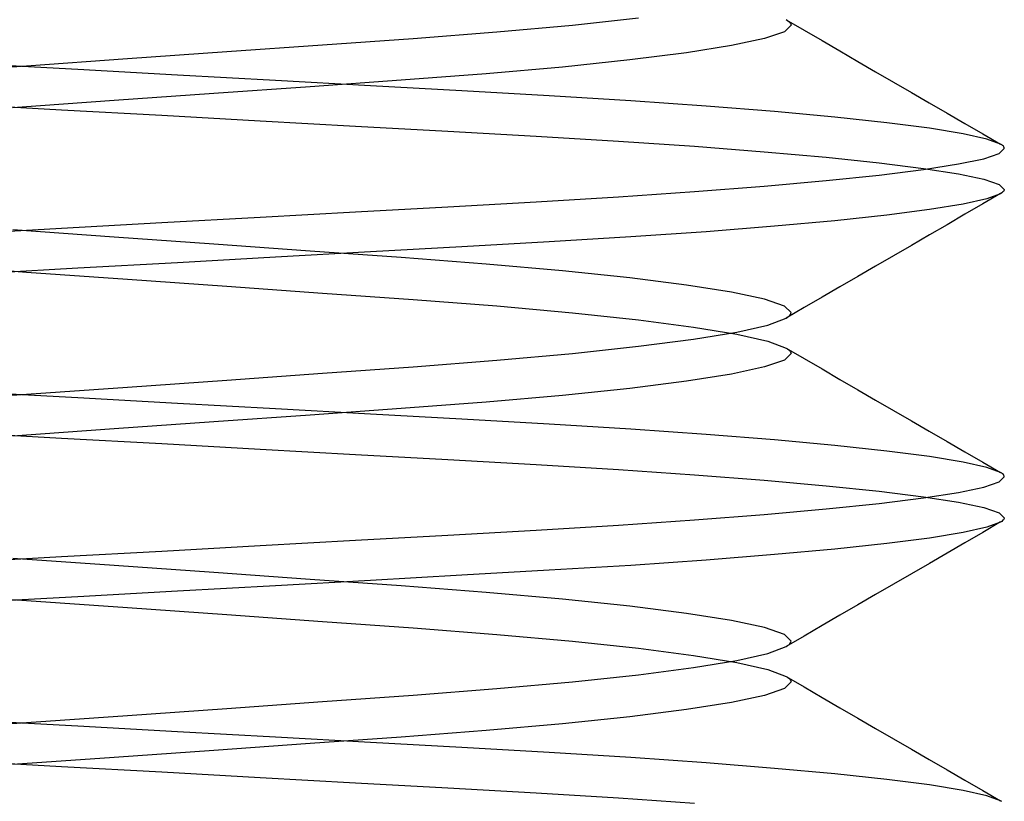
# Model space of a CAD drawing. Header units: millimetres. Extents: x -49.5 to 48, y -16 to 42.2.
# Tile 17 of 34: x -3.6 to -2.1, y 13.8 to 15. Entities that reach past the tile are written whole.
import ezdxf

# ---------------------------------------------------------------- set-up
doc = ezdxf.new("R2010")
doc.units = ezdxf.units.MM
doc.layers.add('MAIN-2', color=7, linetype='Continuous')

msp = doc.modelspace()

# ---------------------------------------------------------------- linework, layer by layer
at = {"layer": 'MAIN-2'}
for p, q in [((-2.7579, 14.9691), (-2.6574, 14.9799)), ((-2.7579, 14.9691), (-2.6574, 14.9799)), ((-2.4325, 14.9773), (-2.4301, 14.9759)), ((-2.4325, 14.9773), (-2.4301, 14.9759)), ((-2.4321, 14.9771), (-2.4048, 14.9612)), ((-2.4321, 14.9771), (-2.4048, 14.9612)), ((-2.4301, 14.9759), (-2.4282, 14.9744)), ((-2.4301, 14.9759), (-2.4282, 14.9744)), ((-2.4282, 14.9744), (-2.4267, 14.973)), ((-2.4282, 14.9744), (-2.4267, 14.973)), ((-2.4267, 14.973), (-2.4256, 14.9716)), ((-2.4267, 14.973), (-2.4256, 14.9716)), ((-2.4256, 14.9716), (-2.425, 14.9702)), ((-2.4256, 14.9716), (-2.425, 14.9702)), ((-2.425, 14.9702), (-2.4248, 14.9688)), ((-2.425, 14.9702), (-2.4248, 14.9688)), ((-3.0008, 14.9488), (-2.8733, 14.9587)), ((-3.0008, 14.9488), (-2.8733, 14.9587)), ((-2.8733, 14.9587), (-2.7579, 14.9691)), ((-2.8733, 14.9587), (-2.7579, 14.9691)), ((-2.435, 14.9588), (-2.4654, 14.9484)), ((-2.435, 14.9588), (-2.4654, 14.9484)), ((-2.4248, 14.9688), (-2.435, 14.9588)), ((-2.4248, 14.9688), (-2.435, 14.9588)), ((-2.4048, 14.9612), (-2.3776, 14.9454)), ((-2.4048, 14.9612), (-2.3776, 14.9454)), ((-3.1385, 14.939), (-3.0008, 14.9488)), ((-3.1385, 14.939), (-3.0008, 14.9488)), ((-2.4654, 14.9484), (-2.5154, 14.9377)), ((-2.4654, 14.9484), (-2.5154, 14.9377)), ((-2.3776, 14.9454), (-2.3504, 14.9296)), ((-2.3776, 14.9454), (-2.3504, 14.9296)), ((-3.4359, 14.9179), (-3.2845, 14.9286)), ((-3.4359, 14.9179), (-3.2845, 14.9286)), ((-3.2845, 14.9286), (-3.1385, 14.939)), ((-3.2845, 14.9286), (-3.1385, 14.939)), ((-2.5843, 14.9268), (-2.6707, 14.9159)), ((-2.5843, 14.9268), (-2.6707, 14.9159)), ((-2.5154, 14.9377), (-2.5843, 14.9268)), ((-2.5154, 14.9377), (-2.5843, 14.9268)), ((-2.3504, 14.9296), (-2.3232, 14.9138)), ((-2.3504, 14.9296), (-2.3232, 14.9138)), ((-3.5898, 14.907), (-3.4359, 14.9179)), ((-3.5898, 14.907), (-3.4359, 14.9179)), ((-2.6707, 14.9159), (-2.7729, 14.9051)), ((-2.6707, 14.9159), (-2.7729, 14.9051)), ((-2.3232, 14.9138), (-2.296, 14.898)), ((-2.3232, 14.9138), (-2.296, 14.898)), ((-3.7439, 14.896), (-3.5898, 14.907)), ((-3.7439, 14.896), (-3.5898, 14.907)), ((-3.5115, 14.9013), (-3.6639, 14.9098)), ((-3.5115, 14.9013), (-3.6639, 14.9098)), ((-3.3598, 14.8929), (-3.5115, 14.9013)), ((-3.3598, 14.8929), (-3.5115, 14.9013)), ((-2.7729, 14.9051), (-2.8896, 14.8949)), ((-2.7729, 14.9051), (-2.8896, 14.8949)), ((-2.296, 14.898), (-2.2687, 14.8822)), ((-2.296, 14.898), (-2.2687, 14.8822)), ((-3.2105, 14.8846), (-3.3598, 14.8929)), ((-3.2105, 14.8846), (-3.3598, 14.8929)), ((-3.0654, 14.8765), (-3.2105, 14.8846)), ((-3.0654, 14.8765), (-3.2105, 14.8846)), ((-3.0188, 14.885), (-3.1576, 14.8751)), ((-3.0188, 14.885), (-3.1576, 14.8751)), ((-2.8896, 14.8949), (-3.0188, 14.885)), ((-2.8896, 14.8949), (-3.0188, 14.885)), ((-2.2687, 14.8822), (-2.2415, 14.8664)), ((-2.2687, 14.8822), (-2.2415, 14.8664)), ((-3.1576, 14.8751), (-3.3041, 14.8647)), ((-3.1576, 14.8751), (-3.3041, 14.8647)), ((-2.9262, 14.8688), (-3.0654, 14.8765)), ((-2.9262, 14.8688), (-3.0654, 14.8765)), ((-2.7935, 14.8612), (-2.9262, 14.8688)), ((-2.7935, 14.8612), (-2.9262, 14.8688)), ((-2.2415, 14.8664), (-2.2143, 14.8506)), ((-2.2415, 14.8664), (-2.2143, 14.8506)), ((-3.4561, 14.854), (-3.6102, 14.843)), ((-3.4561, 14.854), (-3.6102, 14.843)), ((-3.3041, 14.8647), (-3.4561, 14.854)), ((-3.3041, 14.8647), (-3.4561, 14.854)), ((-2.669, 14.8536), (-2.7935, 14.8612)), ((-2.669, 14.8536), (-2.7935, 14.8612)), ((-2.5543, 14.8456), (-2.669, 14.8536)), ((-2.5543, 14.8456), (-2.669, 14.8536)), ((-2.2143, 14.8506), (-2.1871, 14.8349)), ((-2.2143, 14.8506), (-2.1871, 14.8349)), ((-3.6885, 14.8487), (-3.5361, 14.8402)), ((-3.6885, 14.8487), (-3.5361, 14.8402)), ((-3.5361, 14.8402), (-3.3835, 14.8318)), ((-3.5361, 14.8402), (-3.3835, 14.8318)), ((-2.4503, 14.8373), (-2.5543, 14.8456)), ((-2.4503, 14.8373), (-2.5543, 14.8456)), ((-2.3581, 14.8289), (-2.4503, 14.8373)), ((-2.3581, 14.8289), (-2.4503, 14.8373)), ((-3.3835, 14.8318), (-3.2338, 14.8234)), ((-3.3835, 14.8318), (-3.2338, 14.8234)), ((-3.2338, 14.8234), (-3.0885, 14.8153)), ((-3.2338, 14.8234), (-3.0885, 14.8153)), ((-2.2792, 14.8204), (-2.3581, 14.8289)), ((-2.2792, 14.8204), (-2.3581, 14.8289)), ((-2.214, 14.812), (-2.2792, 14.8204)), ((-2.214, 14.812), (-2.2792, 14.8204)), ((-2.1871, 14.8349), (-2.1599, 14.8191)), ((-2.1871, 14.8349), (-2.1599, 14.8191)), ((-3.0885, 14.8153), (-2.9477, 14.8075)), ((-3.0885, 14.8153), (-2.9477, 14.8075)), ((-2.9477, 14.8075), (-2.8133, 14.8)), ((-2.9477, 14.8075), (-2.8133, 14.8)), ((-2.1627, 14.8036), (-2.214, 14.812)), ((-2.1627, 14.8036), (-2.214, 14.812)), ((-2.1599, 14.8191), (-2.1327, 14.8034)), ((-2.1599, 14.8191), (-2.1327, 14.8034)), ((-2.8133, 14.8), (-2.6879, 14.7924)), ((-2.8133, 14.8), (-2.6879, 14.7924)), ((-2.6879, 14.7924), (-2.5718, 14.7844)), ((-2.6879, 14.7924), (-2.5718, 14.7844)), ((-2.1265, 14.7955), (-2.1627, 14.8036)), ((-2.1265, 14.7955), (-2.1627, 14.8036)), ((-2.1327, 14.8034), (-2.1056, 14.7876)), ((-2.1327, 14.8034), (-2.1056, 14.7876)), ((-2.1056, 14.7877), (-2.1265, 14.7955)), ((-2.1056, 14.7877), (-2.1265, 14.7955)), ((-2.5718, 14.7844), (-2.4656, 14.7761)), ((-2.5718, 14.7844), (-2.4656, 14.7761)), ((-2.4656, 14.7761), (-2.3716, 14.7677)), ((-2.4656, 14.7761), (-2.3716, 14.7677)), ((-2.1078, 14.7736), (-2.1, 14.7812)), ((-2.1078, 14.7736), (-2.1, 14.7812)), ((-2.1039, 14.7866), (-2.1056, 14.7877)), ((-2.1039, 14.7866), (-2.1056, 14.7877)), ((-2.1025, 14.7855), (-2.1039, 14.7866)), ((-2.1025, 14.7855), (-2.1039, 14.7866)), ((-2.1014, 14.7845), (-2.1025, 14.7855)), ((-2.1014, 14.7845), (-2.1025, 14.7855)), ((-2.1006, 14.7834), (-2.1014, 14.7845)), ((-2.1006, 14.7834), (-2.1014, 14.7845)), ((-2.1002, 14.7823), (-2.1006, 14.7834)), ((-2.1002, 14.7823), (-2.1006, 14.7834)), ((-2.1, 14.7812), (-2.1002, 14.7823)), ((-2.1, 14.7812), (-2.1002, 14.7823)), ((-2.3716, 14.7677), (-2.2906, 14.7593)), ((-2.3716, 14.7677), (-2.2906, 14.7593)), ((-2.1696, 14.7575), (-2.1311, 14.7656)), ((-2.1696, 14.7575), (-2.1311, 14.7656)), ((-2.1311, 14.7656), (-2.1078, 14.7736)), ((-2.1311, 14.7656), (-2.1078, 14.7736)), ((-2.2906, 14.7593), (-2.223, 14.7508)), ((-2.2906, 14.7593), (-2.223, 14.7508)), ((-2.2906, 14.7407), (-2.223, 14.7492)), ((-2.2906, 14.7407), (-2.223, 14.7492)), ((-2.223, 14.7492), (-2.1696, 14.7575)), ((-2.223, 14.7492), (-2.1696, 14.7575)), ((-2.223, 14.7508), (-2.1696, 14.7425)), ((-2.223, 14.7508), (-2.1696, 14.7425)), ((-2.4656, 14.7239), (-2.3716, 14.7323)), ((-2.4656, 14.7239), (-2.3716, 14.7323)), ((-2.3716, 14.7323), (-2.2906, 14.7407)), ((-2.3716, 14.7323), (-2.2906, 14.7407)), ((-2.1696, 14.7425), (-2.1311, 14.7344)), ((-2.1696, 14.7425), (-2.1311, 14.7344)), ((-2.1311, 14.7344), (-2.1078, 14.7264)), ((-2.1311, 14.7344), (-2.1078, 14.7264)), ((-2.6879, 14.7076), (-2.5718, 14.7156)), ((-2.6879, 14.7076), (-2.5718, 14.7156)), ((-2.5718, 14.7156), (-2.4656, 14.7239)), ((-2.5718, 14.7156), (-2.4656, 14.7239)), ((-2.1078, 14.7264), (-2.1, 14.7188)), ((-2.1078, 14.7264), (-2.1, 14.7188)), ((-2.1014, 14.7155), (-2.1025, 14.7145)), ((-2.1014, 14.7155), (-2.1025, 14.7145)), ((-2.1006, 14.7166), (-2.1014, 14.7155)), ((-2.1006, 14.7166), (-2.1014, 14.7155)), ((-2.1002, 14.7177), (-2.1006, 14.7166)), ((-2.1002, 14.7177), (-2.1006, 14.7166)), ((-2.1, 14.7188), (-2.1002, 14.7177)), ((-2.1, 14.7188), (-2.1002, 14.7177)), ((-2.9477, 14.6925), (-2.8133, 14.7)), ((-2.9477, 14.6925), (-2.8133, 14.7)), ((-2.8133, 14.7), (-2.6879, 14.7076)), ((-2.8133, 14.7), (-2.6879, 14.7076)), ((-2.1265, 14.7045), (-2.1627, 14.6964)), ((-2.1265, 14.7045), (-2.1627, 14.6964)), ((-2.1056, 14.7124), (-2.1327, 14.6966)), ((-2.1056, 14.7124), (-2.1327, 14.6966)), ((-2.1056, 14.7123), (-2.1265, 14.7045)), ((-2.1056, 14.7123), (-2.1265, 14.7045)), ((-2.1039, 14.7134), (-2.1056, 14.7123)), ((-2.1039, 14.7134), (-2.1056, 14.7123)), ((-2.1025, 14.7145), (-2.1039, 14.7134)), ((-2.1025, 14.7145), (-2.1039, 14.7134)), ((-3.0885, 14.6847), (-2.9477, 14.6925)), ((-3.0885, 14.6847), (-2.9477, 14.6925)), ((-2.214, 14.688), (-2.2792, 14.6796)), ((-2.214, 14.688), (-2.2792, 14.6796)), ((-2.1627, 14.6964), (-2.214, 14.688)), ((-2.1627, 14.6964), (-2.214, 14.688)), ((-2.1327, 14.6966), (-2.1599, 14.6809)), ((-2.1327, 14.6966), (-2.1599, 14.6809)), ((-3.3835, 14.6682), (-3.2338, 14.6766)), ((-3.3835, 14.6682), (-3.2338, 14.6766)), ((-3.2338, 14.6766), (-3.0885, 14.6847)), ((-3.2338, 14.6766), (-3.0885, 14.6847)), ((-2.3581, 14.6711), (-2.4503, 14.6627)), ((-2.3581, 14.6711), (-2.4503, 14.6627)), ((-2.2792, 14.6796), (-2.3581, 14.6711)), ((-2.2792, 14.6796), (-2.3581, 14.6711)), ((-2.1599, 14.6809), (-2.1871, 14.6651)), ((-2.1599, 14.6809), (-2.1871, 14.6651)), ((-3.6885, 14.6513), (-3.5361, 14.6598)), ((-3.6885, 14.6513), (-3.5361, 14.6598)), ((-3.4561, 14.646), (-3.6102, 14.657)), ((-3.4561, 14.646), (-3.6102, 14.657)), ((-3.5361, 14.6598), (-3.3835, 14.6682)), ((-3.5361, 14.6598), (-3.3835, 14.6682)), ((-2.4503, 14.6627), (-2.5543, 14.6544)), ((-2.4503, 14.6627), (-2.5543, 14.6544)), ((-2.1871, 14.6651), (-2.2142, 14.6494)), ((-2.1871, 14.6651), (-2.2142, 14.6494)), ((-3.3041, 14.6353), (-3.4561, 14.646)), ((-3.3041, 14.6353), (-3.4561, 14.646)), ((-2.669, 14.6464), (-2.7935, 14.6388)), ((-2.669, 14.6464), (-2.7935, 14.6388)), ((-2.5543, 14.6544), (-2.669, 14.6464)), ((-2.5543, 14.6544), (-2.669, 14.6464)), ((-2.2142, 14.6494), (-2.2415, 14.6336)), ((-2.2142, 14.6494), (-2.2415, 14.6336)), ((-3.1576, 14.6249), (-3.3041, 14.6353)), ((-3.1576, 14.6249), (-3.3041, 14.6353)), ((-2.9262, 14.6312), (-3.0654, 14.6235)), ((-2.9262, 14.6312), (-3.0654, 14.6235)), ((-2.7935, 14.6388), (-2.9262, 14.6312)), ((-2.7935, 14.6388), (-2.9262, 14.6312)), ((-2.2415, 14.6336), (-2.2687, 14.6178)), ((-2.2415, 14.6336), (-2.2687, 14.6178)), ((-3.2105, 14.6154), (-3.3598, 14.6071)), ((-3.2105, 14.6154), (-3.3598, 14.6071)), ((-3.0654, 14.6235), (-3.2105, 14.6154)), ((-3.0654, 14.6235), (-3.2105, 14.6154)), ((-3.0188, 14.615), (-3.1576, 14.6249)), ((-3.0188, 14.615), (-3.1576, 14.6249)), ((-2.8896, 14.6051), (-3.0188, 14.615)), ((-2.8896, 14.6051), (-3.0188, 14.615)), ((-2.2687, 14.6178), (-2.296, 14.602)), ((-2.2687, 14.6178), (-2.296, 14.602)), ((-3.7439, 14.604), (-3.5898, 14.593)), ((-3.7439, 14.604), (-3.5898, 14.593)), ((-3.5115, 14.5987), (-3.6639, 14.5902)), ((-3.5115, 14.5987), (-3.6639, 14.5902)), ((-3.3598, 14.6071), (-3.5115, 14.5987)), ((-3.3598, 14.6071), (-3.5115, 14.5987)), ((-2.7729, 14.5949), (-2.8896, 14.6051)), ((-2.7729, 14.5949), (-2.8896, 14.6051)), ((-2.296, 14.602), (-2.3232, 14.5862)), ((-2.296, 14.602), (-2.3232, 14.5862)), ((-3.5898, 14.593), (-3.4359, 14.5821)), ((-3.5898, 14.593), (-3.4359, 14.5821)), ((-3.4359, 14.5821), (-3.2846, 14.5714)), ((-3.4359, 14.5821), (-3.2846, 14.5714)), ((-2.6707, 14.5841), (-2.7729, 14.5949)), ((-2.6707, 14.5841), (-2.7729, 14.5949)), ((-2.5843, 14.5732), (-2.6707, 14.5841)), ((-2.5843, 14.5732), (-2.6707, 14.5841)), ((-2.3232, 14.5862), (-2.3504, 14.5704)), ((-2.3232, 14.5862), (-2.3504, 14.5704)), ((-3.2846, 14.5714), (-3.1385, 14.561)), ((-3.2846, 14.5714), (-3.1385, 14.561)), ((-2.5154, 14.5623), (-2.5843, 14.5732)), ((-2.5154, 14.5623), (-2.5843, 14.5732)), ((-2.3504, 14.5704), (-2.3776, 14.5546)), ((-2.3504, 14.5704), (-2.3776, 14.5546)), ((-3.1385, 14.561), (-3.0008, 14.5512)), ((-3.1385, 14.561), (-3.0008, 14.5512)), ((-3.0008, 14.5512), (-2.8733, 14.5413)), ((-3.0008, 14.5512), (-2.8733, 14.5413)), ((-2.4654, 14.5516), (-2.5154, 14.5623)), ((-2.4654, 14.5516), (-2.5154, 14.5623)), ((-2.435, 14.5412), (-2.4654, 14.5516)), ((-2.435, 14.5412), (-2.4654, 14.5516)), ((-2.3776, 14.5546), (-2.4048, 14.5388)), ((-2.3776, 14.5546), (-2.4048, 14.5388)), ((-2.8733, 14.5413), (-2.7579, 14.5309)), ((-2.8733, 14.5413), (-2.7579, 14.5309)), ((-2.4248, 14.5312), (-2.435, 14.5412)), ((-2.4248, 14.5312), (-2.435, 14.5412)), ((-2.4048, 14.5388), (-2.4321, 14.5229)), ((-2.4048, 14.5388), (-2.4321, 14.5229)), ((-2.7579, 14.5309), (-2.6574, 14.5201)), ((-2.7579, 14.5309), (-2.6574, 14.5201)), ((-2.6574, 14.5201), (-2.5737, 14.5092)), ((-2.6574, 14.5201), (-2.5737, 14.5092)), ((-2.4603, 14.5123), (-2.4325, 14.5227)), ((-2.4603, 14.5123), (-2.4325, 14.5227)), ((-2.4325, 14.5227), (-2.4301, 14.5241)), ((-2.4325, 14.5227), (-2.4301, 14.5241)), ((-2.4301, 14.5241), (-2.4282, 14.5256)), ((-2.4301, 14.5241), (-2.4282, 14.5256)), ((-2.4282, 14.5256), (-2.4267, 14.527)), ((-2.4282, 14.5256), (-2.4267, 14.527)), ((-2.4267, 14.527), (-2.4256, 14.5284)), ((-2.4267, 14.527), (-2.4256, 14.5284)), ((-2.4256, 14.5284), (-2.425, 14.5298)), ((-2.4256, 14.5284), (-2.425, 14.5298)), ((-2.425, 14.5298), (-2.4248, 14.5312)), ((-2.425, 14.5298), (-2.4248, 14.5312)), ((-2.5737, 14.5092), (-2.5077, 14.4984)), ((-2.5737, 14.5092), (-2.5077, 14.4984)), ((-2.5077, 14.5016), (-2.4603, 14.5123)), ((-2.5077, 14.5016), (-2.4603, 14.5123)), ((-2.6574, 14.4799), (-2.5737, 14.4908)), ((-2.6574, 14.4799), (-2.5737, 14.4908)), ((-2.5737, 14.4908), (-2.5077, 14.5016)), ((-2.5737, 14.4908), (-2.5077, 14.5016)), ((-2.5077, 14.4984), (-2.4603, 14.4877)), ((-2.5077, 14.4984), (-2.4603, 14.4877)), ((-2.7579, 14.4691), (-2.6574, 14.4799)), ((-2.7579, 14.4691), (-2.6574, 14.4799)), ((-2.4603, 14.4877), (-2.4325, 14.4773)), ((-2.4603, 14.4877), (-2.4325, 14.4773)), ((-2.4325, 14.4773), (-2.4301, 14.4759)), ((-2.4325, 14.4773), (-2.4301, 14.4759)), ((-2.4321, 14.4771), (-2.4048, 14.4612)), ((-2.4321, 14.4771), (-2.4048, 14.4612)), ((-2.4301, 14.4759), (-2.4282, 14.4744)), ((-2.4301, 14.4759), (-2.4282, 14.4744)), ((-2.8733, 14.4587), (-2.7579, 14.4691)), ((-2.8733, 14.4587), (-2.7579, 14.4691)), ((-2.4248, 14.4688), (-2.435, 14.4588)), ((-2.4248, 14.4688), (-2.435, 14.4588)), ((-2.4282, 14.4744), (-2.4267, 14.473)), ((-2.4282, 14.4744), (-2.4267, 14.473)), ((-2.4267, 14.473), (-2.4256, 14.4716)), ((-2.4267, 14.473), (-2.4256, 14.4716)), ((-2.4256, 14.4716), (-2.425, 14.4702)), ((-2.4256, 14.4716), (-2.425, 14.4702)), ((-2.425, 14.4702), (-2.4248, 14.4688)), ((-2.425, 14.4702), (-2.4248, 14.4688)), ((-2.4048, 14.4612), (-2.3776, 14.4454)), ((-2.4048, 14.4612), (-2.3776, 14.4454)), ((-3.1385, 14.439), (-3.0008, 14.4488)), ((-3.1385, 14.439), (-3.0008, 14.4488)), ((-3.0008, 14.4488), (-2.8733, 14.4587)), ((-3.0008, 14.4488), (-2.8733, 14.4587)), ((-2.4654, 14.4484), (-2.5154, 14.4377)), ((-2.4654, 14.4484), (-2.5154, 14.4377)), ((-2.435, 14.4588), (-2.4654, 14.4484)), ((-2.435, 14.4588), (-2.4654, 14.4484)), ((-2.3776, 14.4454), (-2.3504, 14.4296)), ((-2.3776, 14.4454), (-2.3504, 14.4296)), ((-3.2845, 14.4286), (-3.1385, 14.439)), ((-3.2845, 14.4286), (-3.1385, 14.439)), ((-2.5154, 14.4377), (-2.5843, 14.4268)), ((-2.5154, 14.4377), (-2.5843, 14.4268)), ((-3.5898, 14.407), (-3.4359, 14.4179)), ((-3.5898, 14.407), (-3.4359, 14.4179)), ((-3.4359, 14.4179), (-3.2845, 14.4286)), ((-3.4359, 14.4179), (-3.2845, 14.4286)), ((-2.6707, 14.4159), (-2.7729, 14.4051)), ((-2.6707, 14.4159), (-2.7729, 14.4051)), ((-2.5843, 14.4268), (-2.6707, 14.4159)), ((-2.5843, 14.4268), (-2.6707, 14.4159)), ((-2.3504, 14.4296), (-2.3232, 14.4138)), ((-2.3504, 14.4296), (-2.3232, 14.4138)), ((-3.7439, 14.396), (-3.5898, 14.407)), ((-3.7439, 14.396), (-3.5898, 14.407)), ((-3.5115, 14.4013), (-3.6639, 14.4098)), ((-3.5115, 14.4013), (-3.6639, 14.4098)), ((-3.3598, 14.3929), (-3.5115, 14.4013)), ((-3.3598, 14.3929), (-3.5115, 14.4013)), ((-2.7729, 14.4051), (-2.8896, 14.3949)), ((-2.7729, 14.4051), (-2.8896, 14.3949)), ((-2.3232, 14.4138), (-2.296, 14.398)), ((-2.3232, 14.4138), (-2.296, 14.398)), ((-3.2105, 14.3846), (-3.3598, 14.3929)), ((-3.2105, 14.3846), (-3.3598, 14.3929)), ((-3.0188, 14.385), (-3.1576, 14.3751)), ((-3.0188, 14.385), (-3.1576, 14.3751)), ((-2.8896, 14.3949), (-3.0188, 14.385)), ((-2.8896, 14.3949), (-3.0188, 14.385)), ((-2.296, 14.398), (-2.2687, 14.3822)), ((-2.296, 14.398), (-2.2687, 14.3822)), ((-3.1576, 14.3751), (-3.3041, 14.3647)), ((-3.1576, 14.3751), (-3.3041, 14.3647)), ((-3.0654, 14.3765), (-3.2105, 14.3846)), ((-3.0654, 14.3765), (-3.2105, 14.3846)), ((-2.9262, 14.3688), (-3.0654, 14.3765)), ((-2.9262, 14.3688), (-3.0654, 14.3765)), ((-2.2687, 14.3822), (-2.2415, 14.3664)), ((-2.2687, 14.3822), (-2.2415, 14.3664)), ((-3.3041, 14.3647), (-3.4561, 14.354)), ((-3.3041, 14.3647), (-3.4561, 14.354)), ((-2.7935, 14.3612), (-2.9262, 14.3688)), ((-2.7935, 14.3612), (-2.9262, 14.3688)), ((-2.669, 14.3536), (-2.7935, 14.3612)), ((-2.669, 14.3536), (-2.7935, 14.3612)), ((-2.2415, 14.3664), (-2.2143, 14.3507)), ((-2.2415, 14.3664), (-2.2143, 14.3507)), ((-3.6885, 14.3487), (-3.5361, 14.3402)), ((-3.6885, 14.3487), (-3.5361, 14.3402)), ((-3.4561, 14.354), (-3.6102, 14.343)), ((-3.4561, 14.354), (-3.6102, 14.343)), ((-3.5361, 14.3402), (-3.3835, 14.3318)), ((-3.5361, 14.3402), (-3.3835, 14.3318)), ((-2.5543, 14.3456), (-2.669, 14.3536)), ((-2.5543, 14.3456), (-2.669, 14.3536)), ((-2.4503, 14.3373), (-2.5543, 14.3456)), ((-2.4503, 14.3373), (-2.5543, 14.3456)), ((-2.2143, 14.3507), (-2.1871, 14.3349)), ((-2.2143, 14.3507), (-2.1871, 14.3349)), ((-3.3835, 14.3318), (-3.2338, 14.3234)), ((-3.3835, 14.3318), (-3.2338, 14.3234)), ((-2.3581, 14.3289), (-2.4503, 14.3373)), ((-2.3581, 14.3289), (-2.4503, 14.3373)), ((-2.2792, 14.3204), (-2.3581, 14.3289)), ((-2.2792, 14.3204), (-2.3581, 14.3289)), ((-2.1871, 14.3349), (-2.1599, 14.3191)), ((-2.1871, 14.3349), (-2.1599, 14.3191)), ((-3.2338, 14.3234), (-3.0885, 14.3153)), ((-3.2338, 14.3234), (-3.0885, 14.3153)), ((-3.0885, 14.3153), (-2.9477, 14.3075)), ((-3.0885, 14.3153), (-2.9477, 14.3075)), ((-2.214, 14.312), (-2.2792, 14.3204)), ((-2.214, 14.312), (-2.2792, 14.3204)), ((-2.1627, 14.3036), (-2.214, 14.312)), ((-2.1627, 14.3036), (-2.214, 14.312)), ((-2.1599, 14.3191), (-2.1327, 14.3034)), ((-2.1599, 14.3191), (-2.1327, 14.3034)), ((-2.9477, 14.3075), (-2.8133, 14.3)), ((-2.9477, 14.3075), (-2.8133, 14.3)), ((-2.8133, 14.3), (-2.6879, 14.2924)), ((-2.8133, 14.3), (-2.6879, 14.2924)), ((-2.1265, 14.2955), (-2.1627, 14.3036)), ((-2.1265, 14.2955), (-2.1627, 14.3036)), ((-2.1327, 14.3034), (-2.1056, 14.2876)), ((-2.1327, 14.3034), (-2.1056, 14.2876)), ((-2.1056, 14.2877), (-2.1265, 14.2955)), ((-2.1056, 14.2877), (-2.1265, 14.2955)), ((-2.6879, 14.2924), (-2.5718, 14.2844)), ((-2.6879, 14.2924), (-2.5718, 14.2844)), ((-2.5718, 14.2844), (-2.4656, 14.2761)), ((-2.5718, 14.2844), (-2.4656, 14.2761)), ((-2.1078, 14.2736), (-2.1, 14.2812)), ((-2.1078, 14.2736), (-2.1, 14.2812)), ((-2.1039, 14.2866), (-2.1056, 14.2877)), ((-2.1039, 14.2866), (-2.1056, 14.2877)), ((-2.1025, 14.2855), (-2.1039, 14.2866)), ((-2.1025, 14.2855), (-2.1039, 14.2866)), ((-2.1014, 14.2845), (-2.1025, 14.2855)), ((-2.1014, 14.2845), (-2.1025, 14.2855)), ((-2.1006, 14.2834), (-2.1014, 14.2845)), ((-2.1006, 14.2834), (-2.1014, 14.2845)), ((-2.1002, 14.2823), (-2.1006, 14.2834)), ((-2.1002, 14.2823), (-2.1006, 14.2834)), ((-2.1, 14.2812), (-2.1002, 14.2823)), ((-2.1, 14.2812), (-2.1002, 14.2823)), ((-2.4656, 14.2761), (-2.3716, 14.2677)), ((-2.4656, 14.2761), (-2.3716, 14.2677)), ((-2.3716, 14.2677), (-2.2906, 14.2593)), ((-2.3716, 14.2677), (-2.2906, 14.2593)), ((-2.1696, 14.2575), (-2.1311, 14.2656)), ((-2.1696, 14.2575), (-2.1311, 14.2656)), ((-2.1311, 14.2656), (-2.1078, 14.2736)), ((-2.1311, 14.2656), (-2.1078, 14.2736)), ((-2.2906, 14.2593), (-2.223, 14.2508)), ((-2.2906, 14.2593), (-2.223, 14.2508)), ((-2.223, 14.2492), (-2.1696, 14.2575)), ((-2.223, 14.2492), (-2.1696, 14.2575)), ((-2.223, 14.2508), (-2.1696, 14.2425)), ((-2.223, 14.2508), (-2.1696, 14.2425)), ((-2.3716, 14.2323), (-2.2906, 14.2407)), ((-2.3716, 14.2323), (-2.2906, 14.2407)), ((-2.2906, 14.2407), (-2.223, 14.2492)), ((-2.2906, 14.2407), (-2.223, 14.2492)), ((-2.1696, 14.2425), (-2.1311, 14.2344)), ((-2.1696, 14.2425), (-2.1311, 14.2344)), ((-2.5718, 14.2156), (-2.4656, 14.2239)), ((-2.5718, 14.2156), (-2.4656, 14.2239)), ((-2.4656, 14.2239), (-2.3716, 14.2323)), ((-2.4656, 14.2239), (-2.3716, 14.2323)), ((-2.1311, 14.2344), (-2.1078, 14.2264)), ((-2.1311, 14.2344), (-2.1078, 14.2264)), ((-2.1078, 14.2264), (-2.1, 14.2188)), ((-2.1078, 14.2264), (-2.1, 14.2188)), ((-2.8133, 14.2), (-2.6879, 14.2076)), ((-2.8133, 14.2), (-2.6879, 14.2076)), ((-2.6879, 14.2076), (-2.5718, 14.2156)), ((-2.6879, 14.2076), (-2.5718, 14.2156)), ((-2.1056, 14.2124), (-2.1327, 14.1966)), ((-2.1056, 14.2124), (-2.1327, 14.1966)), ((-2.1056, 14.2123), (-2.1265, 14.2045)), ((-2.1056, 14.2123), (-2.1265, 14.2045)), ((-2.1039, 14.2134), (-2.1056, 14.2123)), ((-2.1039, 14.2134), (-2.1056, 14.2123)), ((-2.1025, 14.2145), (-2.1039, 14.2134)), ((-2.1025, 14.2145), (-2.1039, 14.2134)), ((-2.1014, 14.2155), (-2.1025, 14.2145)), ((-2.1014, 14.2155), (-2.1025, 14.2145)), ((-2.1006, 14.2166), (-2.1014, 14.2155)), ((-2.1006, 14.2166), (-2.1014, 14.2155)), ((-2.1002, 14.2177), (-2.1006, 14.2166)), ((-2.1002, 14.2177), (-2.1006, 14.2166)), ((-2.1, 14.2188), (-2.1002, 14.2177)), ((-2.1, 14.2188), (-2.1002, 14.2177)), ((-3.0885, 14.1847), (-2.9477, 14.1925)), ((-3.0885, 14.1847), (-2.9477, 14.1925)), ((-2.9477, 14.1925), (-2.8133, 14.2)), ((-2.9477, 14.1925), (-2.8133, 14.2)), ((-2.1627, 14.1964), (-2.214, 14.188)), ((-2.1627, 14.1964), (-2.214, 14.188)), ((-2.1265, 14.2045), (-2.1627, 14.1964)), ((-2.1265, 14.2045), (-2.1627, 14.1964)), ((-2.1327, 14.1966), (-2.1599, 14.1809)), ((-2.1327, 14.1966), (-2.1599, 14.1809)), ((-3.3835, 14.1682), (-3.2338, 14.1766)), ((-3.3835, 14.1682), (-3.2338, 14.1766)), ((-3.2338, 14.1766), (-3.0885, 14.1847)), ((-3.2338, 14.1766), (-3.0885, 14.1847)), ((-2.2792, 14.1796), (-2.3581, 14.1711)), ((-2.2792, 14.1796), (-2.3581, 14.1711)), ((-2.214, 14.188), (-2.2792, 14.1796)), ((-2.214, 14.188), (-2.2792, 14.1796)), ((-2.1599, 14.1809), (-2.1871, 14.1651)), ((-2.1599, 14.1809), (-2.1871, 14.1651)), ((-3.5361, 14.1598), (-3.3835, 14.1682)), ((-3.5361, 14.1598), (-3.3835, 14.1682)), ((-2.4503, 14.1627), (-2.5543, 14.1544)), ((-2.4503, 14.1627), (-2.5543, 14.1544)), ((-2.3581, 14.1711), (-2.4503, 14.1627)), ((-2.3581, 14.1711), (-2.4503, 14.1627)), ((-2.1871, 14.1651), (-2.2142, 14.1494)), ((-2.1871, 14.1651), (-2.2142, 14.1494)), ((-3.6885, 14.1513), (-3.5361, 14.1598)), ((-3.6885, 14.1513), (-3.5361, 14.1598)), ((-3.4561, 14.146), (-3.6102, 14.157)), ((-3.4561, 14.146), (-3.6102, 14.157)), ((-3.3041, 14.1353), (-3.4561, 14.146)), ((-3.3041, 14.1353), (-3.4561, 14.146)), ((-2.669, 14.1464), (-2.7935, 14.1388)), ((-2.669, 14.1464), (-2.7935, 14.1388)), ((-2.5543, 14.1544), (-2.669, 14.1464)), ((-2.5543, 14.1544), (-2.669, 14.1464)), ((-2.2142, 14.1494), (-2.2415, 14.1336)), ((-2.2142, 14.1494), (-2.2415, 14.1336)), ((-3.1576, 14.1249), (-3.3041, 14.1353)), ((-3.1576, 14.1249), (-3.3041, 14.1353)), ((-2.9262, 14.1312), (-3.0654, 14.1235)), ((-2.9262, 14.1312), (-3.0654, 14.1235)), ((-2.7935, 14.1388), (-2.9262, 14.1312)), ((-2.7935, 14.1388), (-2.9262, 14.1312)), ((-2.2415, 14.1336), (-2.2687, 14.1178)), ((-2.2415, 14.1336), (-2.2687, 14.1178)), ((-3.2105, 14.1154), (-3.3598, 14.1071)), ((-3.2105, 14.1154), (-3.3598, 14.1071)), ((-3.0654, 14.1235), (-3.2105, 14.1154)), ((-3.0654, 14.1235), (-3.2105, 14.1154)), ((-3.0188, 14.115), (-3.1576, 14.1249)), ((-3.0188, 14.115), (-3.1576, 14.1249)), ((-2.2687, 14.1178), (-2.296, 14.102)), ((-2.2687, 14.1178), (-2.296, 14.102)), ((-3.7439, 14.104), (-3.5898, 14.093)), ((-3.7439, 14.104), (-3.5898, 14.093)), ((-3.3598, 14.1071), (-3.5115, 14.0987)), ((-3.3598, 14.1071), (-3.5115, 14.0987)), ((-2.8896, 14.1051), (-3.0188, 14.115)), ((-2.8896, 14.1051), (-3.0188, 14.115)), ((-2.7729, 14.0949), (-2.8896, 14.1051)), ((-2.7729, 14.0949), (-2.8896, 14.1051)), ((-2.296, 14.102), (-2.3232, 14.0862)), ((-2.296, 14.102), (-2.3232, 14.0862)), ((-3.5115, 14.0987), (-3.6639, 14.0902)), ((-3.5115, 14.0987), (-3.6639, 14.0902)), ((-3.5898, 14.093), (-3.4359, 14.0821)), ((-3.5898, 14.093), (-3.4359, 14.0821)), ((-2.6707, 14.0841), (-2.7729, 14.0949)), ((-2.6707, 14.0841), (-2.7729, 14.0949)), ((-2.3232, 14.0862), (-2.3504, 14.0704)), ((-2.3232, 14.0862), (-2.3504, 14.0704)), ((-3.4359, 14.0821), (-3.2846, 14.0714)), ((-3.4359, 14.0821), (-3.2846, 14.0714)), ((-3.2846, 14.0714), (-3.1385, 14.061)), ((-3.2846, 14.0714), (-3.1385, 14.061)), ((-2.5843, 14.0732), (-2.6707, 14.0841)), ((-2.5843, 14.0732), (-2.6707, 14.0841)), ((-2.5154, 14.0623), (-2.5843, 14.0732)), ((-2.5154, 14.0623), (-2.5843, 14.0732)), ((-2.3504, 14.0704), (-2.3776, 14.0546)), ((-2.3504, 14.0704), (-2.3776, 14.0546)), ((-3.1385, 14.061), (-3.0008, 14.0512)), ((-3.1385, 14.061), (-3.0008, 14.0512)), ((-2.4654, 14.0516), (-2.5154, 14.0623)), ((-2.4654, 14.0516), (-2.5154, 14.0623)), ((-3.0008, 14.0512), (-2.8733, 14.0413)), ((-3.0008, 14.0512), (-2.8733, 14.0413)), ((-2.8733, 14.0413), (-2.7579, 14.0309)), ((-2.8733, 14.0413), (-2.7579, 14.0309)), ((-2.435, 14.0412), (-2.4654, 14.0516)), ((-2.435, 14.0412), (-2.4654, 14.0516)), ((-2.4248, 14.0312), (-2.435, 14.0412)), ((-2.4248, 14.0312), (-2.435, 14.0412)), ((-2.3776, 14.0546), (-2.4048, 14.0388)), ((-2.3776, 14.0546), (-2.4048, 14.0388)), ((-2.7579, 14.0309), (-2.6574, 14.0201)), ((-2.7579, 14.0309), (-2.6574, 14.0201)), ((-2.4048, 14.0388), (-2.4321, 14.0229)), ((-2.4048, 14.0388), (-2.4321, 14.0229)), ((-2.4301, 14.0241), (-2.4282, 14.0256)), ((-2.4301, 14.0241), (-2.4282, 14.0256)), ((-2.4282, 14.0256), (-2.4267, 14.027)), ((-2.4282, 14.0256), (-2.4267, 14.027)), ((-2.4267, 14.027), (-2.4256, 14.0284)), ((-2.4267, 14.027), (-2.4256, 14.0284)), ((-2.4256, 14.0284), (-2.425, 14.0298)), ((-2.4256, 14.0284), (-2.425, 14.0298)), ((-2.425, 14.0298), (-2.4248, 14.0312)), ((-2.425, 14.0298), (-2.4248, 14.0312)), ((-2.6574, 14.0201), (-2.5737, 14.0092)), ((-2.6574, 14.0201), (-2.5737, 14.0092)), ((-2.5077, 14.0016), (-2.4603, 14.0123)), ((-2.5077, 14.0016), (-2.4603, 14.0123)), ((-2.4603, 14.0123), (-2.4325, 14.0227)), ((-2.4603, 14.0123), (-2.4325, 14.0227)), ((-2.4325, 14.0227), (-2.4301, 14.0241)), ((-2.4325, 14.0227), (-2.4301, 14.0241)), ((-2.5737, 14.0092), (-2.5077, 13.9984)), ((-2.5737, 14.0092), (-2.5077, 13.9984)), ((-2.5737, 13.9908), (-2.5077, 14.0016)), ((-2.5737, 13.9908), (-2.5077, 14.0016)), ((-2.5077, 13.9984), (-2.4603, 13.9877)), ((-2.5077, 13.9984), (-2.4603, 13.9877)), ((-2.6574, 13.9799), (-2.5737, 13.9908)), ((-2.6574, 13.9799), (-2.5737, 13.9908)), ((-2.4603, 13.9877), (-2.4325, 13.9773)), ((-2.4603, 13.9877), (-2.4325, 13.9773)), ((-2.8733, 13.9587), (-2.7579, 13.9691)), ((-2.8733, 13.9587), (-2.7579, 13.9691)), ((-2.7579, 13.9691), (-2.6574, 13.9799)), ((-2.7579, 13.9691), (-2.6574, 13.9799)), ((-2.4248, 13.9688), (-2.435, 13.9588)), ((-2.4248, 13.9688), (-2.435, 13.9588)), ((-2.4325, 13.9773), (-2.4301, 13.9759)), ((-2.4325, 13.9773), (-2.4301, 13.9759)), ((-2.4321, 13.9771), (-2.4048, 13.9612)), ((-2.4321, 13.9771), (-2.4048, 13.9612)), ((-2.4301, 13.9759), (-2.4282, 13.9744)), ((-2.4301, 13.9759), (-2.4282, 13.9744)), ((-2.4282, 13.9744), (-2.4267, 13.973)), ((-2.4282, 13.9744), (-2.4267, 13.973)), ((-2.4267, 13.973), (-2.4256, 13.9716)), ((-2.4267, 13.973), (-2.4256, 13.9716)), ((-2.4256, 13.9716), (-2.425, 13.9702)), ((-2.4256, 13.9716), (-2.425, 13.9702)), ((-2.425, 13.9702), (-2.4248, 13.9688)), ((-2.425, 13.9702), (-2.4248, 13.9688)), ((-3.0008, 13.9488), (-2.8733, 13.9587)), ((-3.0008, 13.9488), (-2.8733, 13.9587)), ((-2.435, 13.9588), (-2.4654, 13.9484)), ((-2.435, 13.9588), (-2.4654, 13.9484)), ((-2.4048, 13.9612), (-2.3776, 13.9454)), ((-2.4048, 13.9612), (-2.3776, 13.9454)), ((-3.2845, 13.9286), (-3.1385, 13.939)), ((-3.2845, 13.9286), (-3.1385, 13.939)), ((-3.1385, 13.939), (-3.0008, 13.9488)), ((-3.1385, 13.939), (-3.0008, 13.9488)), ((-2.5154, 13.9377), (-2.5843, 13.9268)), ((-2.5154, 13.9377), (-2.5843, 13.9268)), ((-2.4654, 13.9484), (-2.5154, 13.9377)), ((-2.4654, 13.9484), (-2.5154, 13.9377)), ((-2.3776, 13.9454), (-2.3504, 13.9296)), ((-2.3776, 13.9454), (-2.3504, 13.9296)), ((-3.4359, 13.9179), (-3.2845, 13.9286)), ((-3.4359, 13.9179), (-3.2845, 13.9286)), ((-2.5843, 13.9268), (-2.6707, 13.9159)), ((-2.5843, 13.9268), (-2.6707, 13.9159)), ((-2.3504, 13.9296), (-2.3232, 13.9138)), ((-2.3504, 13.9296), (-2.3232, 13.9138)), ((-3.7439, 13.896), (-3.5898, 13.907)), ((-3.7439, 13.896), (-3.5898, 13.907)), ((-3.5115, 13.9013), (-3.6639, 13.9098)), ((-3.5115, 13.9013), (-3.6639, 13.9098)), ((-3.5898, 13.907), (-3.4359, 13.9179)), ((-3.5898, 13.907), (-3.4359, 13.9179)), ((-2.7729, 13.9051), (-2.8896, 13.8949)), ((-2.7729, 13.9051), (-2.8896, 13.8949)), ((-2.6707, 13.9159), (-2.7729, 13.9051)), ((-2.6707, 13.9159), (-2.7729, 13.9051)), ((-2.3232, 13.9138), (-2.296, 13.898)), ((-2.3232, 13.9138), (-2.296, 13.898)), ((-3.3598, 13.8929), (-3.5115, 13.9013)), ((-3.3598, 13.8929), (-3.5115, 13.9013)), ((-3.2105, 13.8846), (-3.3598, 13.8929)), ((-3.2105, 13.8846), (-3.3598, 13.8929)), ((-2.8896, 13.8949), (-3.0188, 13.885)), ((-2.8896, 13.8949), (-3.0188, 13.885)), ((-2.296, 13.898), (-2.2687, 13.8822)), ((-2.296, 13.898), (-2.2687, 13.8822)), ((-3.1576, 13.8751), (-3.3041, 13.8647)), ((-3.1576, 13.8751), (-3.3041, 13.8647)), ((-3.0654, 13.8765), (-3.2105, 13.8846)), ((-3.0654, 13.8765), (-3.2105, 13.8846)), ((-3.0188, 13.885), (-3.1576, 13.8751)), ((-3.0188, 13.885), (-3.1576, 13.8751)), ((-2.9262, 13.8688), (-3.0654, 13.8765)), ((-2.9262, 13.8688), (-3.0654, 13.8765)), ((-2.2687, 13.8822), (-2.2415, 13.8664)), ((-2.2687, 13.8822), (-2.2415, 13.8664)), ((-3.3041, 13.8647), (-3.4561, 13.854)), ((-3.3041, 13.8647), (-3.4561, 13.854)), ((-2.7935, 13.8612), (-2.9262, 13.8688)), ((-2.7935, 13.8612), (-2.9262, 13.8688)), ((-2.669, 13.8536), (-2.7935, 13.8612)), ((-2.669, 13.8536), (-2.7935, 13.8612)), ((-2.2415, 13.8664), (-2.2143, 13.8507)), ((-2.2415, 13.8664), (-2.2143, 13.8507)), ((-3.6885, 13.8487), (-3.5361, 13.8402)), ((-3.6885, 13.8487), (-3.5361, 13.8402)), ((-3.4561, 13.854), (-3.6102, 13.843)), ((-3.4561, 13.854), (-3.6102, 13.843)), ((-2.5543, 13.8456), (-2.669, 13.8536)), ((-2.5543, 13.8456), (-2.669, 13.8536)), ((-2.4503, 13.8373), (-2.5543, 13.8456)), ((-2.4503, 13.8373), (-2.5543, 13.8456)), ((-2.2143, 13.8507), (-2.1871, 13.8349)), ((-2.2143, 13.8507), (-2.1871, 13.8349)), ((-3.5361, 13.8402), (-3.3835, 13.8318)), ((-3.5361, 13.8402), (-3.3835, 13.8318)), ((-3.3835, 13.8318), (-3.2338, 13.8234)), ((-3.3835, 13.8318), (-3.2338, 13.8234)), ((-2.3581, 13.8289), (-2.4503, 13.8373)), ((-2.3581, 13.8289), (-2.4503, 13.8373)), ((-2.1871, 13.8349), (-2.1599, 13.8191)), ((-2.1871, 13.8349), (-2.1599, 13.8191)), ((-3.2338, 13.8234), (-3.0885, 13.8153)), ((-3.2338, 13.8234), (-3.0885, 13.8153)), ((-3.0885, 13.8153), (-2.9477, 13.8075)), ((-3.0885, 13.8153), (-2.9477, 13.8075)), ((-2.2792, 13.8204), (-2.3581, 13.8289)), ((-2.2792, 13.8204), (-2.3581, 13.8289)), ((-2.214, 13.812), (-2.2792, 13.8204)), ((-2.214, 13.812), (-2.2792, 13.8204)), ((-2.1599, 13.8191), (-2.1327, 13.8034)), ((-2.1599, 13.8191), (-2.1327, 13.8034)), ((-2.9477, 13.8075), (-2.8133, 13.8)), ((-2.9477, 13.8075), (-2.8133, 13.8)), ((-2.1627, 13.8036), (-2.214, 13.812)), ((-2.1627, 13.8036), (-2.214, 13.812)), ((-2.1265, 13.7955), (-2.1627, 13.8036)), ((-2.1265, 13.7955), (-2.1627, 13.8036)), ((-2.1327, 13.8034), (-2.1056, 13.7876)), ((-2.1327, 13.8034), (-2.1056, 13.7876)), ((-2.8133, 13.8), (-2.6879, 13.7924)), ((-2.8133, 13.8), (-2.6879, 13.7924)), ((-2.6879, 13.7924), (-2.5718, 13.7844)), ((-2.6879, 13.7924), (-2.5718, 13.7844)), ((-2.1056, 13.7877), (-2.1265, 13.7955)), ((-2.1056, 13.7877), (-2.1265, 13.7955)), ((-2.1039, 13.7866), (-2.1056, 13.7877)), ((-2.1039, 13.7866), (-2.1056, 13.7877))]:
    msp.add_line(p, q, dxfattribs=at)

doc.saveas('drawing.dxf')
